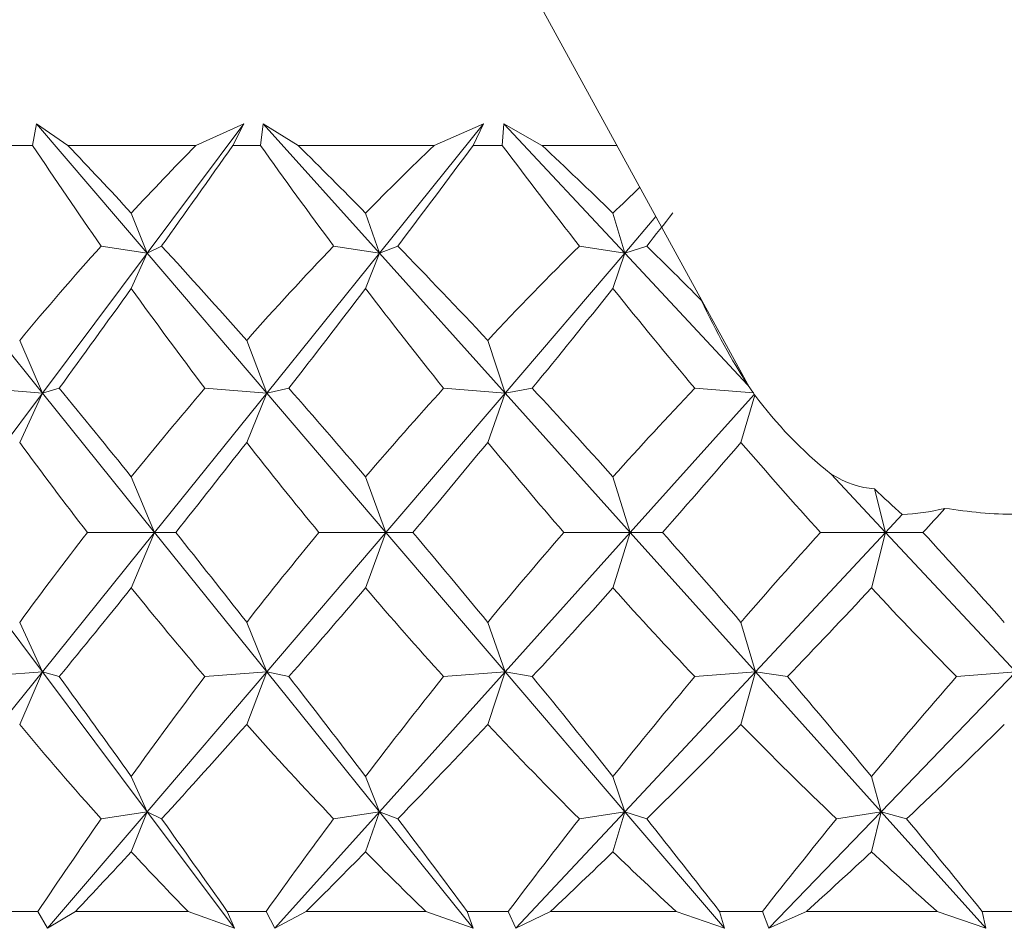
# Model space of a CAD drawing. Header units: inches. Extents: x -3.6 to 22.2, y -7.8 to 16.7.
# Tile 3 of 127: x -0.999 to -0.748, y -0.611 to -0.379. Entities that reach past the tile are written whole.
import ezdxf

# ---------------------------------------------------------------- set-up
doc = ezdxf.new("R2010")
doc.units = ezdxf.units.IN
doc.header["$MEASUREMENT"] = 0

msp = doc.modelspace()

# ---------------------------------------------------------------- linework, layer by layer
at = {"color": 7, "linetype": 'Continuous', "lineweight": 15}
for p, q in [((-0.97235, -0.18184), (-0.81301, -0.47302)), ((-0.99546, -0.41141), (-0.99444, -0.40589)), ((-0.98649, -0.41141), (-0.99444, -0.40589)), ((-0.96631, -0.43881), (-0.99444, -0.40589)), ((-0.96631, -0.43881), (-0.94168, -0.40589)), ((-0.95391, -0.41141), (-0.94168, -0.40589)), ((-0.94449, -0.41141), (-0.94168, -0.40589)), ((-0.93747, -0.41141), (-0.93675, -0.40589)), ((-0.9279, -0.41141), (-0.93675, -0.40589)), ((-0.9072, -0.43881), (-0.93675, -0.40589)), ((-0.9072, -0.43881), (-0.88071, -0.40589)), ((-0.8933, -0.41141), (-0.88071, -0.40589)), ((-0.88334, -0.41141), (-0.88071, -0.40589)), ((-0.87593, -0.41141), (-0.8755, -0.40589)), ((-0.86583, -0.41141), (-0.8755, -0.40589)), ((-0.84477, -0.43881), (-0.8755, -0.40589)), ((-0.99546, -0.41141), (-1.00203, -0.41141)), ((-0.95391, -0.41141), (-0.98649, -0.41141)), ((-0.93747, -0.41141), (-0.94449, -0.41141)), ((-0.8933, -0.41141), (-0.9279, -0.41141)), ((-0.87593, -0.41141), (-0.88334, -0.41141)), ((-0.84673, -0.41141), (-0.86583, -0.41141)), ((-0.96631, -0.43881), (-0.97035, -0.42861)), ((-0.9072, -0.43881), (-0.91073, -0.42861)), ((-0.84477, -0.43881), (-0.84777, -0.42861)), ((-0.84477, -0.43881), (-0.83682, -0.42951)), ((-0.96631, -0.43881), (-0.978, -0.437)), ((-0.96631, -0.43881), (-0.96264, -0.437)), ((-0.9072, -0.43881), (-0.91886, -0.437)), ((-0.9072, -0.43881), (-0.90254, -0.437)), ((-0.84477, -0.43881), (-0.85631, -0.437)), ((-0.84477, -0.43881), (-0.83917, -0.437)), ((-0.99297, -0.47443), (-1.02163, -0.43881)), ((-0.99297, -0.47443), (-0.96631, -0.43881)), ((-0.96631, -0.43881), (-0.97035, -0.44779)), ((-0.93586, -0.47443), (-0.96631, -0.43881)), ((-0.93586, -0.47443), (-0.9072, -0.43881)), ((-0.9072, -0.43881), (-0.91073, -0.44779)), ((-0.87522, -0.47443), (-0.9072, -0.43881)), ((-0.87522, -0.47443), (-0.84477, -0.43881)), ((-0.84477, -0.43881), (-0.84777, -0.44779)), ((-0.81351, -0.4723), (-0.84477, -0.43881)), ((-0.99297, -0.47443), (-0.99876, -0.46102)), ((-0.93586, -0.47443), (-0.94099, -0.46102)), ((-0.87522, -0.47443), (-0.87964, -0.46102)), ((-0.99297, -0.47443), (-1.00869, -0.47321)), ((-0.99297, -0.47443), (-0.98869, -0.47321)), ((-0.93586, -0.47443), (-0.95162, -0.47321)), ((-0.93586, -0.47443), (-0.93024, -0.47321)), ((-0.87522, -0.47443), (-0.89088, -0.47321)), ((-0.87522, -0.47443), (-0.8683, -0.47321)), ((-0.81204, -0.47439), (-0.82695, -0.47321)), ((-1.01951, -0.50991), (-0.99297, -0.47443)), ((-0.99297, -0.47443), (-0.99876, -0.48702)), ((-0.96442, -0.50991), (-0.99297, -0.47443)), ((-0.96442, -0.50991), (-0.93586, -0.47443)), ((-0.93586, -0.47443), (-0.94099, -0.48702)), ((-0.90554, -0.50991), (-0.93586, -0.47443)), ((-0.90554, -0.50991), (-0.87522, -0.47443)), ((-0.87522, -0.47443), (-0.87964, -0.48702)), ((-0.84337, -0.50991), (-0.87522, -0.47443)), ((-0.84337, -0.50991), (-0.81181, -0.47476)), ((-0.81166, -0.47493), (-0.81519, -0.48702)), ((-0.96442, -0.50991), (-0.97035, -0.49577)), ((-0.90554, -0.50991), (-0.91073, -0.49577)), ((-0.84337, -0.50991), (-0.84777, -0.49577)), ((-0.77839, -0.50991), (-0.79224, -0.49507)), ((-0.77839, -0.50991), (-0.7812, -0.4988)), ((-0.77839, -0.50991), (-0.77414, -0.50536)), ((-0.99297, -0.54539), (-1.01951, -0.50991)), ((-0.99297, -0.54539), (-0.96442, -0.50991)), ((-0.96442, -0.50991), (-0.98152, -0.50991)), ((-0.96442, -0.50991), (-0.97035, -0.52406)), ((-0.96442, -0.50991), (-0.95904, -0.50991)), ((-0.93586, -0.54539), (-0.96442, -0.50991)), ((-0.93586, -0.54539), (-0.90554, -0.50991)), ((-0.90554, -0.50991), (-0.92261, -0.50991)), ((-0.90554, -0.50991), (-0.91073, -0.52406)), ((-0.90554, -0.50991), (-0.89873, -0.50991)), ((-0.87522, -0.54539), (-0.90554, -0.50991)), ((-0.87522, -0.54539), (-0.84337, -0.50991)), ((-0.84337, -0.50991), (-0.86026, -0.50991)), ((-0.84337, -0.50991), (-0.84777, -0.52406)), ((-0.84337, -0.50991), (-0.83517, -0.50991)), ((-0.81151, -0.54539), (-0.84337, -0.50991)), ((-0.81151, -0.54539), (-0.77839, -0.50991)), ((-0.77839, -0.50991), (-0.79497, -0.50991)), ((-0.77839, -0.50991), (-0.78197, -0.52406)), ((-0.77839, -0.50991), (-0.76888, -0.50991)), ((-0.74526, -0.54539), (-0.77839, -0.50991)), ((-0.99297, -0.54539), (-0.99876, -0.5328)), ((-0.93586, -0.54539), (-0.94099, -0.5328)), ((-0.87522, -0.54539), (-0.87964, -0.5328)), ((-0.81151, -0.54539), (-0.81519, -0.5328)), ((-1.02163, -0.58101), (-0.99297, -0.54539)), ((-0.99297, -0.54539), (-1.00869, -0.54662)), ((-0.99297, -0.54539), (-0.99876, -0.55881)), ((-0.99297, -0.54539), (-0.98869, -0.54662)), ((-0.96631, -0.58101), (-0.99297, -0.54539)), ((-0.96631, -0.58101), (-0.93586, -0.54539)), ((-0.93586, -0.54539), (-0.95162, -0.54662)), ((-0.93586, -0.54539), (-0.94099, -0.55881)), ((-0.93586, -0.54539), (-0.93024, -0.54662)), ((-0.9072, -0.58101), (-0.93586, -0.54539)), ((-0.9072, -0.58101), (-0.87522, -0.54539)), ((-0.87522, -0.54539), (-0.89088, -0.54662)), ((-0.87522, -0.54539), (-0.87964, -0.55881)), ((-0.87522, -0.54539), (-0.8683, -0.54662)), ((-0.84477, -0.58101), (-0.87522, -0.54539)), ((-0.84477, -0.58101), (-0.81151, -0.54539)), ((-0.81151, -0.54539), (-0.82695, -0.54662)), ((-0.81151, -0.54539), (-0.81519, -0.55881)), ((-0.81151, -0.54539), (-0.80335, -0.54662)), ((-0.77953, -0.58101), (-0.81151, -0.54539)), ((-0.77953, -0.58101), (-0.74526, -0.54539)), ((-0.74526, -0.54539), (-0.76035, -0.54662)), ((-0.96631, -0.58101), (-0.97035, -0.57204)), ((-0.9072, -0.58101), (-0.91073, -0.57204)), ((-0.84477, -0.58101), (-0.84777, -0.57204)), ((-0.77953, -0.58101), (-0.78197, -0.57204)), ((-0.99168, -0.61069), (-0.96631, -0.58101)), ((-0.96631, -0.58101), (-0.978, -0.58283)), ((-0.96631, -0.58101), (-0.97035, -0.59121)), ((-0.96631, -0.58101), (-0.96264, -0.58283)), ((-0.9441, -0.61069), (-0.96631, -0.58101)), ((-0.93384, -0.61069), (-0.9072, -0.58101)), ((-0.9072, -0.58101), (-0.91886, -0.58283)), ((-0.9072, -0.58101), (-0.91073, -0.59121)), ((-0.9072, -0.58101), (-0.90254, -0.58283)), ((-0.88332, -0.61069), (-0.9072, -0.58101)), ((-0.87248, -0.61069), (-0.84477, -0.58101)), ((-0.84477, -0.58101), (-0.85631, -0.58283)), ((-0.84477, -0.58101), (-0.84777, -0.59121)), ((-0.84477, -0.58101), (-0.83917, -0.58283)), ((-0.81941, -0.61069), (-0.84477, -0.58101)), ((-0.80808, -0.61069), (-0.77953, -0.58101)), ((-0.77953, -0.58101), (-0.79086, -0.58283)), ((-0.77953, -0.58101), (-0.78197, -0.59121)), ((-0.77953, -0.58101), (-0.77304, -0.58283)), ((-0.75289, -0.61069), (-0.77953, -0.58101)), ((-0.99412, -0.60641), (-1.00336, -0.60641)), ((-0.99412, -0.60641), (-0.99168, -0.61069)), ((-0.98458, -0.60641), (-0.99168, -0.61069)), ((-0.95589, -0.60641), (-0.98458, -0.60641)), ((-0.95589, -0.60641), (-0.9441, -0.61069)), ((-0.94592, -0.60641), (-0.9441, -0.61069)), ((-0.93604, -0.60641), (-0.94592, -0.60641)), ((-0.93604, -0.60641), (-0.93384, -0.61069)), ((-0.92586, -0.60641), (-0.93384, -0.61069)), ((-0.8954, -0.60641), (-0.92586, -0.60641)), ((-0.8954, -0.60641), (-0.88332, -0.61069)), ((-0.88484, -0.60641), (-0.88332, -0.61069)), ((-0.87441, -0.60641), (-0.88484, -0.60641)), ((-0.87441, -0.60641), (-0.87248, -0.61069)), ((-0.86368, -0.60641), (-0.87248, -0.61069)), ((-0.83168, -0.60641), (-0.86368, -0.60641)), ((-0.83168, -0.60641), (-0.81941, -0.61069)), ((-0.82063, -0.60641), (-0.81941, -0.61069)), ((-0.80973, -0.60641), (-0.82063, -0.60641)), ((-0.80973, -0.60641), (-0.80808, -0.61069)), ((-0.79854, -0.60641), (-0.80808, -0.61069)), ((-0.76526, -0.60641), (-0.79854, -0.60641)), ((-0.76526, -0.60641), (-0.75289, -0.61069)), ((-0.7538, -0.60641), (-0.75289, -0.61069)), ((-0.74252, -0.60641), (-0.7538, -0.60641))]:
    msp.add_line(p, q, dxfattribs=at)
for centre, major_axis, ratio, start_param, end_param in [((-0.49542, 0.60732), (-0.08315, 1.38482), 0.574565, 2.36227, 2.389935), ((-0.49542, -1.62714), (-0.76148, 1.37901), 0.177848, 5.659573, 5.684875), ((-0.49542, -1.62714), (-0.13024, 1.38365), 0.570469, 0.446773, 0.472076), ((-0.49542, 0.60732), (0.78803, 1.38341), 0.09968, 3.915484, 3.943149), ((-0.49542, 0.60732), (-0.18646, 1.38166), 0.563067, 2.320911, 2.348576), ((-0.49542, -1.62714), (-0.74212, 1.37624), 0.217076, 5.64094, 5.666242), ((-0.49542, -1.62714), (-0.02413, 1.38557), 0.577117, 0.490366, 0.515668), ((-0.49542, 0.60732), (0.77671, 1.38145), 0.138714, 3.936598, 3.964263), ((-0.49542, 0.60732), (-0.28178, 1.37715), 0.543684, 2.285967, 2.313632), ((-0.49542, -1.62714), (-0.71836, 1.37335), 0.256359, 5.624166, 5.649468), ((-0.49542, -1.62714), (0.08315, 1.38482), 0.574565, 0.550674, 0.560206), ((-0.49542, 0.60732), (0.76148, 1.37901), 0.177848, 3.956657, 3.965853), ((-0.49542, -1.62714), (-0.13024, 1.38365), 0.570469, 0.484008, 0.516956), ((-0.49542, -1.62714), (-0.76148, 1.37901), 0.177848, 5.614693, 5.64764), ((-0.49542, -1.62714), (-0.02413, 1.38557), 0.577117, 0.527601, 0.560548), ((-0.49542, -1.62714), (-0.74212, 1.37624), 0.217076, 5.59606, 5.629007), ((-0.49542, -1.62714), (0.08315, 1.38482), 0.574565, 0.572138, 0.605085), ((-0.49542, -1.62714), (-0.71836, 1.37335), 0.256359, 5.593096, 5.612233), ((-0.49542, 0.60732), (0.78803, 1.38341), 0.09968, 3.874759, 3.903551), ((-0.49542, 0.60732), (-0.08315, 1.38482), 0.574565, 2.401867, 2.43066), ((-0.49542, 0.60732), (0.77671, 1.38145), 0.138714, 3.895874, 3.924666), ((-0.49542, 0.60732), (-0.18646, 1.38166), 0.563067, 2.360509, 2.389301), ((-0.49542, 0.60732), (0.76148, 1.37901), 0.177848, 3.915933, 3.944725), ((-0.49542, 0.60732), (-0.28178, 1.37715), 0.543684, 2.325564, 2.354356), ((-0.80254, -0.29737), (-0.02488, 0.20133), 0.301741, 2.399149, 2.585162), ((-0.49542, -1.62714), (-0.77671, 1.38145), 0.138714, 5.589872, 5.618664), ((-0.49542, -1.62714), (-0.02413, 1.38557), 0.577117, 0.576636, 0.605428), ((-0.49542, -1.62714), (-0.76148, 1.37901), 0.177848, 5.569813, 5.598605), ((-0.49542, -1.62714), (0.08315, 1.38482), 0.574565, 0.621173, 0.649965), ((-0.49542, -1.62714), (-0.74212, 1.37624), 0.217076, 5.55118, 5.579972), ((-0.49542, -1.62714), (0.18646, 1.38166), 0.563067, 0.662532, 0.691324), ((-0.72301, -0.44272), (0.10203, -0.02822), 0.750948, 3.865186, 3.892845), ((-0.74879, -0.3956), (-0.08473, 0.17507), 0.481321, 1.795654, 1.797959), ((-0.74651, -0.39977), (0.06329, 0.07688), 0.462591, 3.081843, 3.086637), ((-0.72301, -0.44272), (0.10203, -0.02822), 0.750948, 3.899944, 4.190541), ((-0.49542, 0.60732), (0.02413, 1.38557), 0.577117, 2.491285, 2.518702), ((-0.49542, 0.60732), (0.77671, 1.38145), 0.138714, 3.852369, 3.879786), ((-0.49542, 0.60732), (-0.08315, 1.38482), 0.574565, 2.446747, 2.474164), ((-0.49542, 0.60732), (0.76148, 1.37901), 0.177848, 3.872428, 3.899845), ((-0.49542, 0.60732), (-0.18646, 1.38166), 0.563067, 2.405389, 2.432806), ((-0.49542, 0.60732), (0.74212, 1.37624), 0.217076, 3.891061, 3.918478), ((-0.49542, 0.60732), (-0.28178, 1.37715), 0.543684, 2.370444, 2.397861), ((-0.80254, -0.29737), (-0.02488, 0.20133), 0.301741, 2.910517, 3.084075), ((-0.77124, -0.35458), (-0.0957, 0.1837), 0.453446, 2.208427, 2.264158), ((-0.73351, -0.42353), (0.06424, 0.07478), 0.519297, 3.596705, 3.760731), ((-0.49542, 0.60732), (0.71836, 1.37335), 0.256359, 3.907835, 3.915267), ((-0.49542, -1.62714), (-0.02413, 1.38557), 0.577117, 0.622891, 0.650308), ((-0.49542, -1.62714), (-0.77671, 1.38145), 0.138714, 5.544992, 5.572409), ((-0.49542, -1.62714), (0.08315, 1.38482), 0.574565, 0.667428, 0.694845), ((-0.49542, -1.62714), (-0.76148, 1.37901), 0.177848, 5.524933, 5.55235), ((-0.49542, -1.62714), (0.18646, 1.38166), 0.563067, 0.708787, 0.736204), ((-0.49542, -1.62714), (-0.74212, 1.37624), 0.217076, 5.5063, 5.533717), ((-0.49542, -1.62714), (0.28178, 1.37715), 0.543684, 0.743732, 0.771149), ((-0.49542, -1.62714), (-0.71836, 1.37335), 0.256359, 5.489526, 5.516943), ((-0.49542, 0.60732), (0.77671, 1.38145), 0.138714, 3.806114, 3.834906), ((-0.49542, 0.60732), (0.02413, 1.38557), 0.577117, 2.536165, 2.564957), ((-0.49542, 0.60732), (0.76148, 1.37901), 0.177848, 3.826173, 3.854965), ((-0.49542, 0.60732), (-0.08315, 1.38482), 0.574565, 2.491627, 2.520419), ((-0.49542, 0.60732), (0.74212, 1.37624), 0.217076, 3.844806, 3.873598), ((-0.49542, 0.60732), (-0.18646, 1.38166), 0.563067, 2.450269, 2.479061), ((-0.49542, 0.60732), (0.71836, 1.37335), 0.256359, 3.86158, 3.890372), ((-0.49542, 0.60732), (-0.28178, 1.37715), 0.543684, 2.415324, 2.444116), ((-0.49542, -1.62714), (-0.78803, 1.38341), 0.09968, 5.521227, 5.550019), ((-0.49542, -1.62714), (0.08315, 1.38482), 0.574565, 0.710933, 0.739725), ((-0.49542, -1.62714), (-0.77671, 1.38145), 0.138714, 5.500112, 5.528904), ((-0.49542, -1.62714), (0.18646, 1.38166), 0.563067, 0.752291, 0.781084), ((-0.49542, -1.62714), (-0.76148, 1.37901), 0.177848, 5.480053, 5.508845), ((-0.49542, -1.62714), (0.28178, 1.37715), 0.543684, 0.787236, 0.816028), ((-0.49542, -1.62714), (-0.74212, 1.37624), 0.217076, 5.46142, 5.490212), ((-0.49542, -1.62714), (0.36695, 1.37255), 0.517929, 0.814039, 0.842831), ((-0.49542, 0.60732), (0.13024, 1.38365), 0.570469, 2.624637, 2.657584), ((-0.49542, 0.60732), (0.76148, 1.37901), 0.177848, 3.777138, 3.810085), ((-0.49542, 0.60732), (0.02413, 1.38557), 0.577117, 2.581044, 2.613992), ((-0.49542, 0.60732), (0.74212, 1.37624), 0.217076, 3.795771, 3.828718), ((-0.49542, 0.60732), (-0.08315, 1.38482), 0.574565, 2.536507, 2.569455), ((-0.49542, 0.60732), (0.71836, 1.37335), 0.256359, 3.812545, 3.845492), ((-0.49542, 0.60732), (-0.18646, 1.38166), 0.563067, 2.495149, 2.528096), ((-0.49542, 0.60732), (0.68982, 1.37055), 0.295613, 3.826948, 3.859895), ((-0.49542, -1.62714), (0.08315, 1.38482), 0.574565, 0.751658, 0.777174), ((-0.49542, -1.62714), (-0.78803, 1.38341), 0.09968, 5.483778, 5.509294), ((-0.49542, -1.62714), (0.18646, 1.38166), 0.563067, 0.793016, 0.818532), ((-0.49542, -1.62714), (-0.77671, 1.38145), 0.138714, 5.462663, 5.48818), ((-0.49542, -1.62714), (0.28178, 1.37715), 0.543684, 0.827961, 0.853477), ((-0.49542, -1.62714), (-0.76148, 1.37901), 0.177848, 5.442604, 5.468121), ((-0.49542, -1.62714), (0.36695, 1.37255), 0.517929, 0.854764, 0.88028), ((-0.49542, -1.62714), (-0.74212, 1.37624), 0.217076, 5.423971, 5.449488), ((-0.49542, 0.60732), (0.76148, 1.37901), 0.177848, 3.742927, 3.765205), ((-0.49542, 0.60732), (0.13024, 1.38365), 0.570469, 2.669517, 2.691795), ((-0.49542, 0.60732), (0.74212, 1.37624), 0.217076, 3.76156, 3.783838), ((-0.49542, 0.60732), (0.02413, 1.38557), 0.577117, 2.625924, 2.648203), ((-0.49542, 0.60732), (0.71836, 1.37335), 0.256359, 3.778334, 3.800612), ((-0.49542, 0.60732), (-0.08315, 1.38482), 0.574565, 2.581387, 2.603666), ((-0.49542, 0.60732), (0.68982, 1.37055), 0.295613, 3.792737, 3.815015), ((-0.49542, 0.60732), (-0.18646, 1.38166), 0.563067, 2.540029, 2.562307)]:
    msp.add_ellipse(centre, major_axis=major_axis, ratio=ratio, start_param=start_param, end_param=end_param, dxfattribs=at)
msp.add_open_spline([(-0.73295, -0.50379), (-0.737, -0.50443), (-0.74714, -0.50601), (-0.75723, -0.50462), (-0.76329, -0.50379)], degree=3, knots=[0, 0, 0, 0, 0.399659, 1, 1, 1, 1], dxfattribs=at)

doc.saveas('drawing.dxf')
